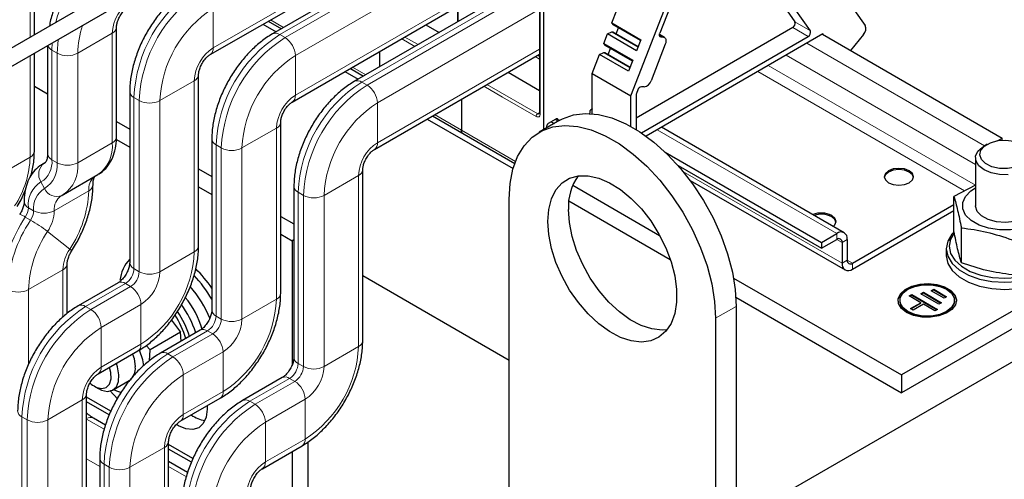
# Model space of a CAD drawing. Header units: millimetres. Extents: x 5 to 418, y 2 to 292.
# Tile 46 of 56: x 346 to 382, y 114 to 130. Entities that reach past the tile are written whole.
import ezdxf

# ---------------------------------------------------------------- set-up
doc = ezdxf.new("R2010")
doc.units = ezdxf.units.MM

msp = doc.modelspace()

# ---------------------------------------------------------------- linework, layer by layer
at = {"color": 7, "linetype": 'Continuous', "lineweight": 25}
for p, q in [((355.7174, 135.3285), (344.5551, 128.8846)), ((344.8485, 128.3765), (355.7174, 134.651)), ((361.7137, 134.3965), (361.7137, 130.3382)), ((373.8115, 134.1821), (376.6047, 130.2078)), ((361.3932, 133.6148), (354.9538, 129.8974)), ((364.8578, 133.1884), (364.8578, 126.3976)), ((352.6813, 129.141), (358.7156, 132.6245)), ((364.7118, 132.6657), (364.7118, 127.0043)), ((367.3448, 130.2967), (368.2374, 132.5971)), ((346.2606, 129.8692), (346.2606, 131.8675)), ((364.3913, 131.884), (357.9519, 128.1666)), ((368.0445, 127.6387), (369.6516, 131.7807)), ((369.7877, 131.6959), (369.0988, 129.9204)), ((373.2457, 131.4603), (374.035, 130.3372)), ((374.6007, 130.0107), (373.4849, 131.5984)), ((355.6794, 127.4102), (361.7137, 130.8937)), ((354.6038, 130.2509), (355.085, 129.9731)), ((354.8015, 130.365), (355.2826, 130.0872)), ((360.559, 130.2271), (361.0401, 129.9494)), ((367.3448, 130.2967), (368.402, 129.6864)), ((367.4247, 130.2195), (367.3448, 130.2967)), ((368.3921, 129.661), (367.4247, 130.2195)), ((349.2588, 126.1366), (349.2588, 130.1367)), ((367.0526, 129.5434), (367.1886, 129.8939)), ((367.1886, 129.8939), (367.3468, 129.975)), ((368.2457, 129.2837), (367.1886, 129.8939)), ((367.3468, 129.975), (368.3004, 129.4245)), ((367.3468, 129.975), (367.3794, 129.9721)), ((367.3794, 129.9721), (368.3054, 129.4375)), ((367.5106, 129.8964), (367.5973, 130.1199)), ((373.9534, 130.1268), (368.2331, 126.8245)), ((375.059, 129.8942), (368.5995, 126.1652)), ((369.2703, 129.7708), (369.0873, 129.8764)), ((375.0402, 129.8833), (381.6021, 126.0952)), ((375.0848, 129.8576), (375.059, 129.8942)), ((376.5357, 129.8706), (376.0686, 129.2896)), ((346.742, 129.4697), (346.742, 125.5216)), ((367.0526, 129.5434), (368.1097, 128.9331)), ((367.1324, 129.4662), (367.0526, 129.5434)), ((368.0999, 128.9077), (367.1324, 129.4662)), ((368.402, 129.6864), (368.2457, 129.2837)), ((368.4289, 126.2844), (374.5191, 129.8002)), ((369.3003, 129.5252), (368.7817, 128.1887)), ((369.1333, 129.7916), (369.2313, 129.7828)), ((346.2606, 125.6182), (346.2606, 129.1917)), ((358.6775, 125.6794), (364.7118, 129.1629)), ((358.8616, 129.2472), (358.8616, 128.6917)), ((358.8616, 129.2472), (358.8616, 128.6917)), ((366.6303, 128.4551), (366.8963, 129.1406)), ((366.8963, 129.1406), (367.0545, 129.2217)), ((367.9535, 128.5304), (366.8963, 129.1406)), ((367.0545, 129.2217), (368.0081, 128.6712)), ((367.0545, 129.2217), (367.0871, 129.2188)), ((367.0871, 129.2188), (368.0132, 128.6842)), ((367.2183, 129.1431), (367.305, 129.3666)), ((368.1097, 128.9331), (367.9535, 128.5304)), ((352.2569, 122.1566), (352.2569, 128.4059)), ((357.602, 128.5201), (358.0831, 128.2423)), ((357.7996, 128.6342), (358.2808, 128.3564)), ((363.5571, 128.4963), (364.7118, 127.8297)), ((366.6303, 128.4551), (368.0445, 127.6387)), ((366.6303, 126.9832), (366.6303, 128.4551)), ((346.2606, 127.9915), (346.742, 127.7136)), ((349.7402, 127.7909), (349.7402, 121.5416)), ((368.2331, 127.66), (368.2331, 126.4102)), ((368.2974, 127.8549), (368.2457, 127.7217)), ((368.5242, 127.9603), (368.4262, 127.9691)), ((361.8597, 127.5164), (361.8597, 126.3806)), ((361.8597, 127.5164), (361.8597, 126.3806)), ((368.0445, 126.5201), (368.0445, 127.6387)), ((366.5438, 126.9506), (366.5518, 127.0576)), ((366.6081, 127.1492), (366.6492, 127.1729)), ((349.2588, 126.6962), (349.7402, 126.4183)), ((355.255, 120.4259), (355.255, 126.6751)), ((360.6001, 126.7893), (363.7396, 124.9769)), ((360.7978, 126.9034), (363.802, 125.1691)), ((365.4535, 126.7415), (364.6993, 126.306)), ((365.0354, 126.6332), (365.3198, 126.7974)), ((365.1359, 126.6913), (365.2512, 126.6247)), ((365.3764, 126.7648), (365.3764, 126.7103)), ((365.3764, 126.7103), (365.3766, 126.6971)), ((364.9739, 126.4646), (364.979, 126.5409)), ((375.8348, 122.6382), (369.1624, 126.4901)), ((349.2559, 126.0447), (349.7402, 125.7651)), ((352.7383, 126.0601), (352.7383, 119.8108)), ((381.0552, 125.8669), (380.942, 125.8015)), ((381.4332, 125.9977), (381.6021, 126.0952)), ((381.6021, 126.0174), (381.6021, 126.0952)), ((369.3007, 125.5768), (375.0025, 122.2853)), ((346.6602, 125.2011), (346.5656, 125.1465)), ((346.5662, 125.1468), (346.6231, 125.1768)), ((346.6231, 125.1768), (346.6502, 125.1911)), ((380.6297, 125.3662), (380.6297, 123.6242)), ((352.2569, 124.9654), (352.7383, 124.6875)), ((358.2532, 118.6951), (358.2532, 124.9443)), ((369.766, 125.0905), (375.0025, 122.0675)), ((347.3195, 124.0317), (348.5772, 124.7578)), ((370.205, 124.5476), (375.8672, 121.2789)), ((352.2569, 124.3123), (352.7383, 124.0344)), ((355.7364, 124.3293), (355.7364, 118.08)), ((365.9206, 124.3711), (369.0948, 122.5386)), ((380.6352, 124.3745), (379.8439, 123.9622)), ((347.262, 124.0014), (347.3105, 124.0266)), ((363.5945, 108.6221), (363.5945, 123.8642)), ((365.7799, 123.7991), (369.4828, 121.6614)), ((379.8439, 122.6805), (379.8439, 123.9622)), ((376.1338, 121.5231), (379.8439, 123.6649)), ((376.1338, 121.3053), (379.8439, 123.4471)), ((355.255, 123.2346), (355.7364, 122.9567)), ((380.1139, 121.5357), (380.1139, 122.8173)), ((355.255, 122.5815), (355.6749, 122.3391)), ((355.7364, 122.3747), (355.6749, 122.3391)), ((355.6749, 122.3391), (355.6749, 117.8161)), ((375.0025, 122.2853), (375.5681, 122.6118)), ((375.0025, 122.0675), (375.5681, 122.3941)), ((375.0025, 122.2853), (375.0025, 122.0675)), ((375.7567, 122.2852), (375.7567, 121.5231)), ((375.9453, 122.3941), (375.9453, 121.632)), ((386.599, 122.4483), (377.9252, 117.441)), ((379.835, 122.6063), (379.719, 122.3998)), ((379.5631, 122.0565), (379.5631, 121.7952)), ((386.599, 121.7951), (377.9252, 116.7878)), ((347.458, 119.683), (347.458, 121.5034)), ((358.2532, 121.0683), (363.5945, 117.9849)), ((371.7947, 120.98), (377.9252, 117.441)), ((349.3158, 120.8065), (347.8639, 119.9683)), ((379.0105, 120.516), (379.1049, 120.5703)), ((379.481, 120.2434), (379.0105, 120.516)), ((379.0293, 120.5051), (379.1049, 120.5485)), ((379.1049, 120.5703), (379.5755, 120.2977)), ((379.1049, 120.5485), (379.1049, 120.5703)), ((379.1049, 120.5485), (379.5566, 120.2869)), ((371.8806, 120.2772), (377.9252, 116.7878)), ((372.834, 112.651), (385.7505, 120.1075)), ((377.868, 120.1623), (377.868, 120.1406)), ((378.2085, 120.3263), (378.3029, 120.3806)), ((378.632, 120.0809), (378.2085, 120.3263)), ((378.2274, 120.3154), (378.3029, 120.3589)), ((378.3029, 120.3806), (379.2441, 119.8354)), ((378.3029, 120.3589), (378.3029, 120.3806)), ((378.3029, 120.3589), (379.2252, 119.8246)), ((378.633, 120.4075), (378.7275, 120.4618)), ((379.2918, 120.0259), (378.633, 120.4075)), ((378.6519, 120.3966), (378.7275, 120.4401)), ((378.7275, 120.4618), (379.3863, 120.0802)), ((378.7275, 120.4401), (378.7275, 120.4618)), ((378.7275, 120.4401), (379.3674, 120.0693)), ((379.5755, 120.2977), (379.481, 120.2434)), ((379.868, 120.1406), (379.868, 120.1623)), ((371.8912, 119.9455), (371.8912, 104.7034)), ((378.2542, 119.8636), (378.632, 120.0809)), ((378.3484, 119.8091), (378.2542, 119.8636)), ((378.2731, 119.8527), (378.632, 120.0592)), ((378.7261, 120.0264), (378.3484, 119.8091)), ((378.632, 120.0592), (378.632, 120.0809)), ((379.1497, 119.7811), (378.7261, 120.0264)), ((379.2441, 119.8354), (379.1497, 119.7811)), ((379.3863, 120.0802), (379.2918, 120.0259)), ((351.2667, 119.4479), (351.5919, 119.004)), ((371.1369, 119.51), (371.1369, 104.2679)), ((352.3139, 119.0757), (350.862, 118.2376)), ((351.5919, 119.004), (350.4821, 118.3633)), ((351.6202, 118.6753), (351.5919, 119.004)), ((348.5895, 117.4812), (350.0414, 118.3194)), ((350.4821, 118.3633), (350.3372, 118.5185)), ((350.4665, 117.9603), (350.4821, 118.3633)), ((349.1309, 116.8934), (349.7216, 117.2345)), ((355.3121, 117.345), (353.8601, 116.5068)), ((377.9252, 117.441), (377.9252, 116.7878)), ((348.4529, 117.0298), (348.5975, 116.9463)), ((349.0146, 116.8702), (349.31, 116.5538)), ((348.1651, 112.3912), (348.1651, 116.7461)), ((349.052, 116.1244), (348.1651, 116.6364)), ((351.5876, 115.7504), (353.0395, 116.5886)), ((348.9958, 115.9827), (348.1651, 116.4622)), ((352.5636, 116.3138), (352.5636, 116.1875)), ((348.8548, 115.6123), (348.4151, 115.8661)), ((351.1632, 109.5717), (351.1632, 115.0153)), ((352.0501, 114.3936), (351.1632, 114.9056)), ((351.9939, 114.2519), (351.1632, 114.7315)), ((354.5858, 114.0196), (356.0377, 114.8578)), ((356.2406, 114.9856), (356.2406, 111.9745)), ((348.6465, 114.4003), (348.6465, 108.9567)), ((355.6749, 114.6483), (355.6749, 112.3011)), ((351.853, 113.8815), (351.1632, 114.2797))]:
    msp.add_line(p, q, dxfattribs=at)
at = {"color": 7, "linetype": 'Continuous', "lineweight": 18}
for p, q in [((361.7371, 134.3638), (361.7371, 130.3518)), ((361.6598, 133.5884), (355.2204, 129.871)), ((361.7137, 133.3974), (355.4128, 129.7599)), ((358.7156, 132.8049), (352.7918, 129.3852)), ((361.7137, 132.5265), (355.7899, 129.1067)), ((364.7353, 132.633), (364.7353, 126.9717)), ((346.1044, 131.6498), (346.1044, 129.779)), ((364.658, 131.8576), (358.2186, 128.1402)), ((364.7118, 131.6666), (358.4109, 128.0292)), ((361.7137, 131.0741), (355.7899, 127.6544)), ((352.7918, 130.8375), (352.7918, 129.3852)), ((364.7118, 130.7957), (358.788, 127.376)), ((354.8796, 130.4101), (355.3607, 130.1323)), ((374.035, 130.3372), (374.6007, 130.0107)), ((347.8448, 129.1929), (349.1025, 129.919)), ((349.1025, 125.9189), (349.1025, 129.919)), ((355.2204, 129.871), (355.4128, 129.7599)), ((369.0864, 129.8665), (369.2313, 129.7828)), ((374.5191, 129.8002), (373.9534, 130.1268)), ((346.8983, 129.304), (346.9088, 129.566)), ((360.1578, 129.44), (359.6766, 129.7178)), ((360.2709, 129.5053), (359.7898, 129.7831)), ((369.0988, 129.8115), (369.1333, 129.7916)), ((374.4745, 129.5567), (380.9607, 125.8123)), ((346.1044, 129.1016), (346.1044, 125.4005)), ((346.8983, 129.304), (347.0906, 129.1929)), ((346.8983, 125.3039), (346.8983, 129.304)), ((347.0906, 125.1928), (347.0906, 129.1929)), ((347.8448, 125.1928), (347.8448, 129.1929)), ((355.7899, 129.1067), (355.7899, 127.6544)), ((364.7118, 129.3434), (358.788, 125.9236)), ((364.7118, 129.0695), (364.6309, 129.1162)), ((373.7202, 129.1213), (380.6297, 125.1325)), ((364.5536, 129.0716), (364.7118, 128.9802)), ((373.0601, 128.7402), (380.6297, 124.3704)), ((357.8777, 128.6793), (358.3589, 128.4015)), ((372.6829, 128.5225), (380.2321, 124.1645)), ((350.843, 127.4621), (352.1007, 128.1882)), ((352.1007, 128.1882), (352.1007, 121.9389)), ((358.2186, 128.1402), (358.4109, 128.0292)), ((364.641, 126.9825), (362.7879, 128.0523)), ((363.3588, 127.5921), (362.6748, 127.987)), ((349.8964, 127.5732), (350.0887, 127.4621)), ((349.8964, 127.5732), (349.8964, 121.3239)), ((350.0887, 127.4621), (350.0887, 121.2129)), ((350.843, 127.4621), (350.843, 121.2129)), ((358.788, 127.376), (358.788, 125.9236)), ((364.5844, 126.8845), (363.3588, 127.5921)), ((360.8759, 126.9485), (363.83, 125.2431)), ((364.7118, 127.0234), (364.641, 126.9825)), ((365.3764, 126.7103), (365.2726, 126.7702)), ((365.3198, 126.7974), (365.3764, 126.7648)), ((353.8411, 125.7314), (355.0988, 126.4574)), ((355.0988, 126.4574), (355.0988, 120.2082)), ((369.0062, 126.4), (375.5681, 122.6118)), ((347.8448, 125.1928), (349.1025, 125.9189)), ((352.8945, 125.8424), (353.0869, 125.7314)), ((352.8945, 125.8424), (352.8945, 119.5931)), ((353.0869, 125.7314), (353.0869, 119.4821)), ((353.8411, 125.7314), (353.8411, 119.4821)), ((344.8467, 124.6744), (346.1044, 125.4005)), ((346.8983, 125.3039), (347.0906, 125.1928)), ((369.9478, 124.8765), (375.7567, 121.5231)), ((346.5005, 124.4908), (346.6304, 124.252)), ((356.8392, 124.0006), (358.0969, 124.7266)), ((358.0969, 124.7266), (358.0969, 118.4774)), ((346.9869, 123.439), (348.2446, 124.165)), ((355.8927, 124.1116), (356.085, 124.0006)), ((355.8927, 124.1116), (355.8927, 117.8623)), ((356.085, 124.0006), (356.085, 117.7513)), ((356.8392, 124.0006), (356.8392, 117.7513)), ((346.0403, 123.55), (346.2326, 123.439)), ((345.9282, 123.2076), (346.1205, 123.0965)), ((346.7401, 122.6852), (347.5486, 122.0395)), ((375.5681, 122.3941), (375.5681, 122.6118)), ((375.5681, 122.3941), (375.7567, 122.2852)), ((375.9453, 122.3941), (375.7567, 122.2852)), ((379.719, 122.3998), (379.6149, 122.3262)), ((350.843, 121.2129), (352.1007, 121.9389)), ((375.7567, 121.5231), (375.9453, 121.632)), ((375.9453, 121.6319), (376.1338, 121.5231)), ((346.0441, 120.5596), (347.3018, 121.2857)), ((347.3018, 119.5606), (347.3018, 121.2857)), ((349.8964, 121.3239), (350.0887, 121.2129)), ((376.1338, 121.5231), (376.1338, 121.3053)), ((346.0441, 117.8305), (346.0441, 120.5596)), ((349.5824, 120.7801), (348.1305, 119.9419)), ((349.7748, 120.6691), (348.3228, 119.8309)), ((349.5824, 120.7801), (349.7748, 120.6691)), ((353.8411, 119.4821), (355.0988, 120.2082)), ((348.1305, 119.9419), (348.3228, 119.8309)), ((350.1519, 120.0159), (348.7, 119.1777)), ((350.1519, 120.0159), (350.1519, 118.5635)), ((371.1369, 119.51), (371.8912, 119.9455)), ((352.8945, 119.5931), (353.0869, 119.4821)), ((348.7, 119.1777), (348.7, 117.7254)), ((352.5806, 119.0493), (351.1286, 118.2112)), ((352.5806, 119.0493), (352.7729, 118.9383)), ((352.7729, 118.9383), (351.321, 118.1001)), ((350.1519, 118.5635), (348.7, 117.7254)), ((356.8392, 117.7513), (358.0969, 118.4774)), ((351.1286, 118.2112), (351.321, 118.1001)), ((353.15, 118.2851), (351.6981, 117.4469)), ((353.15, 118.2851), (353.15, 116.8328)), ((355.8927, 117.8623), (356.085, 117.7513)), ((351.6981, 117.4469), (351.6981, 115.9946)), ((355.5787, 117.3186), (354.1268, 116.4804)), ((355.5787, 117.3186), (355.771, 117.2075)), ((355.771, 117.2075), (354.3191, 116.3693)), ((346.7512, 115.8023), (348.0089, 116.5284)), ((348.0089, 116.5284), (348.0089, 112.1735)), ((353.15, 116.8328), (351.6981, 115.9946)), ((356.1482, 116.5543), (354.6962, 115.7161)), ((356.1482, 116.5543), (356.1482, 115.102)), ((354.1268, 116.4804), (354.3191, 116.3693)), ((345.8046, 115.9134), (345.9969, 115.8023)), ((345.8046, 115.9134), (345.8046, 111.5585)), ((345.9969, 115.8023), (345.9969, 111.4474)), ((346.7512, 115.8023), (346.7512, 111.4474)), ((348.8118, 115.4568), (348.1651, 115.8301)), ((354.6962, 115.7161), (354.6962, 114.2638)), ((356.1482, 115.102), (354.6962, 114.2638)), ((349.7493, 114.0715), (351.007, 114.7976)), ((351.007, 114.7976), (351.007, 109.354)), ((348.6465, 114.1001), (348.1651, 114.378)), ((348.8027, 114.1826), (348.9951, 114.0715)), ((348.8027, 114.1826), (348.8027, 108.739)), ((348.9951, 114.0715), (348.9951, 108.6279)), ((349.7493, 114.0715), (349.7493, 108.6279)), ((351.8099, 113.726), (351.1632, 114.0993))]:
    msp.add_line(p, q, dxfattribs=at)
at = {"color": 7, "linetype": 'Continuous', "lineweight": 25, "flags": 128}
for points in [[(369.1333, 129.7916), (369.1183, 129.7954), (369.1056, 129.8036), (369.0959, 129.8161), (369.0894, 129.8324), (369.0863, 129.8517), (369.087, 129.8734), (369.0911, 129.8966), (369.0988, 129.9204)], [(369.2313, 129.7828), (369.2613, 129.7753), (369.2866, 129.7588), (369.3061, 129.7338), (369.3191, 129.7013), (369.3251, 129.6627), (369.3239, 129.6193), (369.3155, 129.5729), (369.3003, 129.5252)], [(365.4535, 126.7415), (365.5459, 126.7912), (365.9452, 126.9358), (366.3849, 126.9908), (366.857, 126.955), (367.3527, 126.8293), (367.8626, 126.6158), (368.3773, 126.3187), (368.8872, 125.9434), (369.3829, 125.4969), (369.855, 124.9876), (370.2947, 124.4249), (370.694, 123.8193), (371.0453, 123.1821), (371.3422, 122.5251), (371.579, 121.8607), (371.7513, 121.2011), (371.8561, 120.5587), (371.8912, 119.9455)], [(363.5945, 123.8642), (363.6296, 124.4369), (363.7343, 124.9584), (363.9067, 125.419), (364.1435, 125.81), (364.4403, 126.1242), (364.7916, 126.3558), (365.1909, 126.5004), (365.6307, 126.5554), (366.1028, 126.5196), (366.5984, 126.3939), (367.1083, 126.1804), (367.6231, 125.8833), (368.133, 125.508), (368.6286, 125.0615), (369.1007, 124.5522), (369.5405, 123.9894), (369.9398, 123.3838), (370.2911, 122.7466), (370.5879, 122.0897), (370.8247, 121.4253), (370.9971, 120.7657), (371.1018, 120.1233), (371.1369, 119.51)], [(381.8035, 124.9771), (381.5054, 124.9852), (381.2279, 125.0487), (381.0013, 125.1608), (380.8499, 125.3093), (380.7903, 125.4781), (380.8289, 125.649), (380.9615, 125.8033), (381.1737, 125.9245), (381.4426, 125.9993), (381.739, 126.0196), (382.0307, 125.9833), (382.2863, 125.8943), (382.4779, 125.7622), (382.5848, 125.6013), (382.5955, 125.4292), (382.5087, 125.2643), (382.3339, 125.1246), (382.09, 125.0253), (381.8035, 124.9771)], [(381.8224, 124.7547), (381.5046, 124.7604), (381.2038, 124.82), (380.9468, 124.9281), (380.7564, 125.0751), (380.6496, 125.2479), (380.6357, 125.4313), (380.7161, 125.6089), (380.8836, 125.7649), (380.942, 125.8015)], [(378.208, 124.8975), (378.035, 124.9643), (377.8309, 124.9877), (377.6268, 124.9643), (377.4538, 124.8975), (377.3381, 124.7977), (377.2975, 124.6798), (377.3381, 124.562), (377.4538, 124.4621), (377.6268, 124.3954), (377.8309, 124.372), (378.035, 124.3954), (378.208, 124.4621), (378.3236, 124.562), (378.3642, 124.6798), (378.3236, 124.7977), (378.208, 124.8975)], [(378.208, 124.854), (378.035, 124.9207), (377.8309, 124.9442), (377.6268, 124.9207), (377.4538, 124.854), (377.3381, 124.7541), (377.2989, 124.6581)], [(378.3629, 124.6581), (378.3236, 124.7541), (378.208, 124.854)], [(365.0087, 123.0478), (365.0426, 123.4882), (365.1433, 123.8768), (365.308, 124.2024), (365.5319, 124.4557), (365.8085, 124.6293), (366.1299, 124.7182), (366.4869, 124.72), (366.8691, 124.6345), (367.2657, 124.4642), (367.6651, 124.214), (368.0559, 123.8912), (368.4268, 123.5049), (368.7673, 123.0663), (369.0674, 122.5881), (369.3185, 122.0839), (369.5135, 121.5683), (369.6467, 121.0562), (369.7142, 120.5622), (369.7142, 120.1005), (369.6467, 119.6845), (369.5135, 119.3261), (369.3185, 119.0356), (369.0674, 118.8214), (368.7673, 118.6897), (368.4268, 118.6442), (368.0559, 118.6862), (367.6651, 118.8145), (367.2657, 119.0255), (366.8691, 119.3131), (366.4869, 119.6689), (366.1299, 120.0828), (365.8085, 120.5429), (365.5319, 121.0359), (365.308, 121.5476), (365.1433, 122.0633), (365.0426, 122.5682), (365.0087, 123.0478)], [(382.6433, 122.9182), (382.2946, 122.8008), (381.905, 122.7395), (381.5013, 122.7385), (381.1108, 122.7978), (380.7603, 122.9135), (380.4735, 123.0776), (380.2701, 123.2789), (380.1639, 123.5038), (380.1621, 123.7369), (380.2649, 123.9623), (380.4652, 124.1646), (380.6297, 124.2708)], [(369.3661, 119.0929), (369.1811, 119.0796), (368.8101, 119.1216), (368.4193, 119.25), (368.0199, 119.4609), (367.6234, 119.7485), (367.2411, 120.1043), (366.8841, 120.5183), (366.5627, 120.9783), (366.2861, 121.4713), (366.0622, 121.983), (365.8976, 122.4988), (365.7968, 123.0037), (365.7629, 123.4832)], [(382.3495, 123.1373), (382.0569, 123.0447), (381.729, 123.0087), (381.398, 123.033), (381.0961, 123.1152), (380.853, 123.2472), (380.6925, 123.4161), (380.6302, 123.6054), (380.6297, 123.6242)], [(375.4365, 122.8681), (375.4952, 122.9292), (375.5358, 123.047), (375.4952, 123.1648), (375.3796, 123.2647)], [(375.5345, 123.0252), (375.4952, 123.1213), (375.3796, 123.2212)], [(379.8362, 122.6594), (379.771, 122.5868), (379.6149, 122.3262)], [(379.6149, 122.3262), (379.5631, 122.0521), (379.6183, 121.7781), (379.7776, 121.5182), (380.0332, 121.2852), (380.3722, 121.0909), (380.7776, 120.945), (381.2291, 120.8548), (381.704, 120.8249), (382.1785, 120.8568), (382.6289, 120.9488), (383.0324, 121.0963), (383.369, 121.292), (383.6218, 121.5261), (383.7779, 121.7867)], [(379.719, 122.3998), (379.6697, 122.1394), (379.7222, 121.8791), (379.8736, 121.6322), (380.1164, 121.4108), (380.4384, 121.2262), (380.8236, 121.0876), (381.2525, 121.002), (381.7036, 120.9736), (382.1544, 121.0039), (382.5822, 121.0913), (382.9656, 121.2314), (383.2854, 121.4174), (383.5255, 121.6397), (383.6738, 121.8873)], [(379.5631, 121.7952), (379.5631, 121.7908), (379.6183, 121.5168), (379.7776, 121.2569), (380.0332, 121.0239), (380.3722, 120.8296), (380.7776, 120.6837), (381.2291, 120.5935), (381.704, 120.5636), (382.1785, 120.5955), (382.6289, 120.6875), (383.0324, 120.835), (383.369, 121.0307), (383.6218, 121.2648), (383.7779, 121.5254)], [(377.8013, 120.1406), (377.808, 120.2095), (377.8903, 120.3868), (378.0595, 120.5422), (378.3005, 120.662), (378.5919, 120.7354), (378.9079, 120.7559), (379.2203, 120.7218), (379.5014, 120.636), (379.7262, 120.5062), (379.8748, 120.3439), (379.9339, 120.1636), (379.9346, 120.1406)], [(378.1137, 119.7269), (377.9249, 119.8746), (377.8199, 120.0479), (377.808, 120.2313), (377.8903, 120.4086), (378.0595, 120.564), (378.3005, 120.6837), (378.5919, 120.7571), (378.9079, 120.7777), (379.2203, 120.7436), (379.5014, 120.6578), (379.7262, 120.528), (379.8748, 120.3657), (379.9339, 120.1854), (379.8983, 120.003), (379.7711, 119.8347), (379.5637, 119.6956), (379.2945, 119.598), (378.9874, 119.5504), (378.6697, 119.5573), (378.3696, 119.6179), (378.1137, 119.7269)], [(378.1609, 119.7541), (377.977, 119.9003), (377.8803, 120.072), (377.8803, 120.2527), (377.977, 120.4244), (378.1609, 120.5706), (378.414, 120.6767), (378.7115, 120.7325), (379.0244, 120.7325), (379.322, 120.6767), (379.5751, 120.5706), (379.759, 120.4244), (379.8557, 120.2527), (379.8557, 120.072), (379.759, 119.9003), (379.5751, 119.7541), (379.322, 119.648), (379.0244, 119.5922), (378.7115, 119.5922), (378.414, 119.648), (378.1609, 119.7541)], [(379.868, 120.1406), (379.8557, 120.0503), (379.759, 119.8785), (379.5751, 119.7324), (379.322, 119.6262), (379.0244, 119.5704), (378.7115, 119.5704), (378.414, 119.6262), (378.1609, 119.7324)], [(349.8455, 118.2063), (349.8996, 118.0375), (349.9424, 117.7448)], [(348.7198, 116.9467), (348.8833, 116.9867), (349.0002, 117.1076), (349.0578, 117.2964), (349.0498, 117.5325), (349.0029, 117.7199)], [(348.9277, 116.8435), (349.113, 116.8838), (349.2524, 117.007), (349.3336, 117.2021), (349.3495, 117.452), (349.2985, 117.7343), (349.2548, 117.8652)], [(348.5975, 116.9463), (348.7132, 116.8898), (348.9277, 116.8435)], [(349.4373, 116.7848), (349.2157, 116.8799), (349.1616, 116.9112)], [(352.5636, 116.1875), (352.5283, 115.898), (352.4247, 115.669), (352.2598, 115.5161), (352.0451, 115.4498), (351.7949, 115.4745), (351.5265, 115.5887), (351.4525, 115.6344)]]:
    msp.add_lwpolyline(points, dxfattribs=at)
at = {"color": 7, "linetype": 'Continuous', "lineweight": 18, "flags": 128}
for points in [[(347.0906, 129.1929), (347.1259, 129.6797), (347.1277, 129.6923)], [(347.5486, 122.0395), (347.5886, 122.0059), (347.6127, 121.9819), (347.6197, 121.9686), (347.6193, 121.9676)]]:
    msp.add_lwpolyline(points, dxfattribs=at)
at = {"color": 7, "linetype": 'Continuous', "lineweight": 18}
for centre, radius, start, end in [((351.9542, 129.06), 5.0703, 122.57728, 165.5998), ((354.9249, 127.3557), 5.0332, 122.4764, 177.5236), ((355.1172, 127.2447), 5.0332, 122.4764, 177.5236), ((350.603, 129.8507), 1.502, 122.60548, 177.39452), ((355.074, 127.2696), 4.2354, 122.60548, 177.39452), ((351.3541, 129.1293), 3.5098, 162.18432, 178.96101), ((348.9912, 130.1641), 0.2692, 294.43365, 353.63125), ((357.923, 125.6249), 5.0332, 122.4764, 177.5236), ((355.0642, 129.6529), 0.2683, 54.38377, 114.29168), ((347.0232, 129.565), 0.2894, 198.44191, 244.43103), ((358.1154, 125.5139), 5.0332, 122.4764, 177.5236), ((354.9711, 129.0695), 0.8196, 2.60548, 57.39452), ((347.4677, 129.9208), 0.8197, 242.60967, 297.39033), ((353.6011, 128.1199), 1.502, 122.60548, 177.39452), ((352.5235, 129.3591), 0.2695, 306.50137, 5.55002), ((358.0722, 125.5388), 4.2354, 122.60548, 177.39452), ((351.9893, 128.4333), 0.2692, 294.43365, 353.63125), ((360.9212, 123.8941), 5.0332, 122.4764, 177.5236), ((361.1135, 123.7831), 5.0332, 122.4764, 177.5236), ((358.0623, 127.9221), 0.2683, 54.38377, 114.29168), ((357.9692, 127.3387), 0.8196, 2.60548, 57.39452), ((350.0071, 127.8175), 0.2683, 185.71014, 245.624), ((350.4658, 128.19), 0.8197, 242.60967, 297.39033), ((356.5992, 126.3891), 1.502, 122.60548, 177.39452), ((355.5217, 127.6283), 0.2695, 306.50137, 5.55002), ((361.0703, 123.808), 4.2354, 122.60548, 177.39452), ((364.7072, 126.879), 0.1229, 122.60548, 177.39452), ((364.6801, 127.0372), 0.0673, 234.43194, 293.74071), ((364.7519, 127.0083), 0.0402, 185.69479, 245.6253), ((354.9875, 126.7025), 0.2692, 294.43365, 353.63125), ((347.8454, 125.7883), 1.2639, 305.38079, 5.93139), ((348.9918, 126.1632), 0.2682, 294.37466, 354.3052), ((353.0052, 126.0867), 0.2683, 185.71014, 245.624), ((359.5974, 124.6583), 1.502, 122.60548, 177.39452), ((358.5198, 125.8975), 0.2695, 306.50137, 5.55002), ((345.9937, 125.6448), 0.2682, 294.37466, 354.3052), ((347.009, 125.5482), 0.2682, 185.6948, 245.62534), ((353.464, 126.4592), 0.8197, 242.60967, 297.39033), ((342.6287, 125.5174), 3.4777, 326.81374, 358.07327), ((346.9237, 124.7691), 0.5065, 126.40894, 213.3304), ((346.0571, 125.2115), 0.8462, 301.60298, 6.26372), ((346.1172, 125.086), 0.9792, 301.60298, 6.26372), ((347.4677, 125.9207), 0.8197, 242.60967, 297.39033), ((346.5917, 125.0615), 1.26, 304.78551, 5.98496), ((357.9856, 124.9717), 0.2692, 294.43365, 353.63125), ((347.0137, 123.6568), 0.9792, 121.60298, 186.26372), ((348.8605, 124.2224), 0.6186, 131.87634, 185.31963), ((347.0738, 123.5313), 0.8462, 121.60298, 186.26372), ((347.0698, 124.4383), 0.4773, 202.97285, 293.7558), ((344.1699, 124.3225), 4.0777, 325.95214, 357.78664), ((348.1334, 124.4099), 0.2689, 294.41633, 353.82853), ((356.0034, 124.3559), 0.2683, 185.71014, 245.624), ((346.151, 123.7943), 0.2683, 185.71047, 245.62398), ((347.5804, 123.5006), 0.5967, 125.38079, 185.93139), ((356.4621, 124.7284), 0.8197, 242.60967, 297.39033), ((345.3839, 123.5754), 0.6569, 325.95214, 357.78664), ((345.5762, 123.4643), 0.6569, 325.95214, 357.78664), ((346.6098, 124.1668), 0.8197, 242.60967, 297.39033), ((345.5419, 123.4948), 1.446, 325.95214, 357.78664), ((349.9607, 120.4827), 4.8668, 145.95214, 177.78664), ((350.153, 120.3717), 4.8668, 145.95214, 177.78664), ((345.5684, 122.7054), 0.6178, 54.37976, 75.52907), ((343.1554, 117.9582), 5.9325, 52.82594, 60.01303), ((350.1187, 120.4021), 4.0777, 145.95214, 177.78664), ((348.7467, 121.2298), 1.446, 145.95214, 177.78664), ((347.8696, 122.1315), 4.2354, 302.60548, 357.39452), ((351.99, 122.1833), 0.2682, 294.37466, 354.3052), ((347.1904, 121.5308), 0.2692, 294.43365, 353.63125), ((349.2148, 121.3549), 0.6823, 302.60548, 357.39452), ((350.0071, 121.5682), 0.2682, 185.6948, 245.62534), ((349.4071, 121.2439), 0.6823, 302.60548, 357.39452), ((350.4658, 121.9407), 0.8197, 242.60967, 297.39033), ((349.3426, 121.2812), 1.502, 302.60548, 357.39452), ((349.4262, 120.5621), 0.2683, 54.38242, 114.30712), ((345.667, 121.2875), 0.8197, 242.60967, 297.39033), ((349.3331, 119.9786), 0.8196, 2.60548, 57.39452), ((350.8678, 120.4007), 4.2354, 302.60548, 357.39452), ((354.9881, 120.4525), 0.2682, 294.37466, 354.3052), ((350.8331, 115.6959), 5.0332, 122.4764, 177.5236), ((351.0254, 115.5848), 5.0332, 122.4764, 177.5236), ((347.9743, 119.7239), 0.2683, 54.38377, 114.29168), ((347.8812, 119.1405), 0.8196, 2.60548, 57.39452), ((353.0052, 119.8375), 0.2682, 185.6948, 245.62534), ((352.2129, 119.6241), 0.6823, 302.60548, 357.39452), ((352.4052, 119.5131), 0.6823, 302.60548, 357.39452), ((353.464, 120.2099), 0.8197, 242.60967, 297.39033), ((352.3407, 119.5504), 1.502, 302.60548, 357.39452), ((350.9822, 115.6098), 4.2354, 122.60548, 177.39452), ((352.4243, 118.8313), 0.2683, 54.38242, 114.30712), ((352.3312, 118.2479), 0.8196, 2.60548, 57.39452), ((357.9862, 118.7217), 0.2682, 294.37466, 354.3052), ((349.8982, 118.5312), 0.2557, 304.04069, 7.2574), ((353.8659, 118.6699), 4.2354, 302.60548, 357.39452), ((353.8312, 113.9651), 5.0332, 122.4764, 177.5236), ((354.0236, 113.8541), 5.0332, 122.4764, 177.5236), ((350.9724, 117.9931), 0.2683, 54.38377, 114.29168), ((350.8793, 117.4097), 0.8196, 2.60548, 57.39452), ((356.0034, 118.1067), 0.2682, 185.6948, 245.62534), ((349.5093, 116.4601), 1.502, 122.60548, 177.39452), ((348.4318, 117.6993), 0.2695, 306.50137, 5.55002), ((355.211, 117.8934), 0.6823, 302.60548, 357.39452), ((355.4034, 117.7823), 0.6823, 302.60548, 357.39452), ((356.4621, 118.4792), 0.8197, 242.60967, 297.39033), ((355.3388, 117.8196), 1.502, 302.60548, 357.39452), ((353.9804, 113.879), 4.2354, 122.60548, 177.39452), ((355.4225, 117.1005), 0.2683, 54.38242, 114.30712), ((355.3294, 116.5171), 0.8196, 2.60548, 57.39452), ((347.8975, 116.7735), 0.2692, 294.43365, 353.63125), ((352.8963, 116.8005), 0.2557, 304.04069, 7.2574), ((353.9705, 116.2623), 0.2683, 54.38377, 114.29168), ((356.8294, 112.2343), 5.0332, 122.4764, 177.5236), ((357.0217, 112.1233), 5.0332, 122.4764, 177.5236), ((353.8775, 115.6789), 0.8196, 2.60548, 57.39452), ((345.9153, 116.1577), 0.2683, 185.71014, 245.624), ((346.3741, 116.5302), 0.8197, 242.60967, 297.39033), ((348.3059, 115.6282), 0.2618, 65.34761, 122.52684), ((352.5074, 114.7293), 1.502, 122.60548, 177.39452), ((351.4299, 115.9685), 0.2695, 306.50137, 5.55002), ((356.9785, 112.1482), 4.2354, 122.60548, 177.39452), ((355.8945, 115.0697), 0.2557, 304.04069, 7.2574), ((350.8957, 115.0427), 0.2692, 294.43365, 353.63125), ((348.9134, 114.4269), 0.2683, 185.71014, 245.624), ((349.3722, 114.7994), 0.8197, 242.60967, 297.39033), ((355.5056, 112.9985), 1.502, 122.60548, 177.39452), ((354.428, 114.2377), 0.2695, 306.50137, 5.55002)]:
    msp.add_arc(centre, radius, start, end, dxfattribs=at)
at = {"color": 7, "linetype": 'Continuous', "lineweight": 25}
for centre, radius, start, end in [((373.8688, 130.2807), 0.1756, 298.81019, 18.77845), ((376.3101, 130.0924), 0.3164, 315.47613, 21.39456), ((374.4344, 129.9541), 0.1756, 298.81019, 18.77845), ((368.4768, 128.2731), 0.3164, 278.60067, 344.5265), ((368.4066, 127.6566), 0.1736, 157.97884, 178.89185), ((368.4498, 127.8127), 0.1582, 98.60067, 164.5265), ((367.6878, 123.5951), 1.9281, 144.42709, 183.32746), ((374.9998, 122.5224), 0.8338, 62.90255, 111.61673), ((374.999, 122.4736), 0.8389, 63.01991, 108.08341), ((375.7154, 122.4314), 0.2329, 350.78596, 129.20329), ((375.6417, 122.3038), 0.1165, 350.78596, 129.20329), ((350.7249, 120.7501), 1.3488, 136.89532, 173.70438), ((376.0602, 121.6133), 0.1165, 170.78596, 309.20329), ((349.11, 118.1714), 4.3754, 33.97622, 45.96584), ((375.9866, 121.4858), 0.2329, 170.78596, 309.20329), ((348.7064, 117.89), 4.6502, 29.88504, 43.30784), ((348.7011, 117.8765), 4.2904, 22.14311, 40.77355), ((349.3705, 118.2655), 3.1313, 15.44066, 39.93179), ((378.3521, 120.1788), 0.4856, 184.5109, 246.80924), ((348.4916, 117.756), 3.6041, 17.69331, 33.78087), ((348.7112, 117.884), 3.6113, 17.69984, 36.38815), ((348.5308, 117.7778), 3.4105, 16.99544, 32.77646), ((348.0002, 117.4131), 2.2912, 9.17104, 23.97471), ((349.4166, 117.6693), 0.5311, 305.0496, 8.17236), ((348.8056, 117.6852), 0.7434, 226.40851, 263.37269), ((352.6422, 116.8694), 1.103, 233.61513, 261.85225)]:
    msp.add_arc(centre, radius, start, end, dxfattribs=at)
for points, knots in [([(348.9575, 133.359), (348.8864, 133.3156), (348.6837, 133.1922), (348.3613, 132.9365), (348.0034, 132.5807), (347.6769, 132.1761), (347.3892, 131.7346), (347.1452, 131.2661), (346.9574, 130.7829), (346.8455, 130.4187), (346.8176, 130.2236), (346.8125, 130.1877)], [0, 0, 0, 0, 0.070007, 0.1994151, 0.3284197, 0.4569647, 0.5851831, 0.7133727, 0.8418361, 0.9708895, 1, 1, 1, 1]), ([(351.9557, 131.6282), (351.8845, 131.5848), (351.6819, 131.4614), (351.3594, 131.2057), (351.0015, 130.8499), (350.6751, 130.4453), (350.3871, 130.0037), (350.1442, 129.5355), (349.9521, 129.0514), (349.8172, 128.5625), (349.7496, 128.1394), (349.7428, 127.8877), (349.7402, 127.7909)], [0, 0, 0, 0, 0.0592196, 0.1686873, 0.2778136, 0.3865512, 0.4950124, 0.6034493, 0.7121178, 0.8212855, 0.9312726, 1, 1, 1, 1]), ([(349.2588, 130.1367), (349.2594, 130.1558), (349.2612, 130.2046), (349.2853, 130.3211), (349.344, 130.4745), (349.437, 130.6353), (349.5459, 130.7669), (349.6333, 130.8411), (349.6708, 130.8642), (349.6831, 130.8718)], [0, 0, 0, 0, 0.09644826, 0.24630706, 0.41168375, 0.59000055, 0.77207701, 0.92524234, 1, 1, 1, 1]), ([(354.9538, 129.8974), (354.8827, 129.854), (354.68, 129.7306), (354.3575, 129.4749), (353.9997, 129.1191), (353.6732, 128.7146), (353.3852, 128.273), (353.1424, 127.8047), (352.9502, 127.3206), (352.8153, 126.8317), (352.7478, 126.4086), (352.7409, 126.1569), (352.7383, 126.0601)], [0, 0, 0, 0, 0.0592196, 0.1686873, 0.2778136, 0.3865512, 0.4950124, 0.6034493, 0.7121178, 0.8212855, 0.9312726, 1, 1, 1, 1]), ([(352.2569, 128.4059), (352.2576, 128.425), (352.2593, 128.4738), (352.2835, 128.5903), (352.3422, 128.7437), (352.4351, 128.9046), (352.5441, 129.0361), (352.6315, 129.1103), (352.669, 129.1334), (352.6813, 129.141)], [0, 0, 0, 0, 0.0964483, 0.2463071, 0.4116837, 0.5900005, 0.772077, 0.9252423, 1, 1, 1, 1]), ([(357.9519, 128.1666), (357.8808, 128.1233), (357.6781, 127.9998), (357.3557, 127.7441), (356.9978, 127.3883), (356.6714, 126.9838), (356.3834, 126.5422), (356.1405, 126.0739), (355.9483, 125.5898), (355.8135, 125.1009), (355.7459, 124.6778), (355.7391, 124.4261), (355.7364, 124.3293)], [0, 0, 0, 0, 0.0592196, 0.1686873, 0.2778136, 0.3865512, 0.4950124, 0.6034493, 0.7121178, 0.8212855, 0.9312726, 1, 1, 1, 1]), ([(355.255, 126.6751), (355.2557, 126.6942), (355.2575, 126.743), (355.2816, 126.8596), (355.3403, 127.0129), (355.4333, 127.1738), (355.5422, 127.3053), (355.6296, 127.3795), (355.6671, 127.4026), (355.6794, 127.4102)], [0, 0, 0, 0, 0.0964483, 0.2463071, 0.4116837, 0.5900005, 0.772077, 0.9252423, 1, 1, 1, 1]), ([(364.7115, 127.0047), (364.7116, 127.0027), (364.7121, 126.9935), (364.7097, 126.9828), (364.7065, 126.9751), (364.7065, 126.9753), (364.7065, 126.9754)], [0, 0, 0, 0, 0.089774, 0.4190315, 0.7546737, 1, 1, 1, 1]), ([(361.9163, 126.2612), (361.912, 126.2626), (361.8906, 126.2698), (361.8671, 126.3097), (361.8622, 126.3569), (361.8597, 126.3806)], [0, 0, 0, 0, 0.1108258, 0.5554129, 1, 1, 1, 1]), ([(361.9163, 126.2612), (361.912, 126.2626), (361.8906, 126.2698), (361.8671, 126.3097), (361.8622, 126.3569), (361.8597, 126.3806)], [0, 0, 0, 0, 0.1108258, 0.5554129, 1, 1, 1, 1]), ([(348.5622, 124.7547), (348.6046, 124.7784), (348.7388, 124.8535), (348.9245, 125.04), (349.098, 125.3121), (349.211, 125.6318), (349.2546, 125.9136), (349.2579, 126.0883), (349.2588, 126.1366)], [0, 0, 0, 0, 0.0922774, 0.2927753, 0.4928607, 0.699464, 0.916855, 1, 1, 1, 1]), ([(346.1128, 124.6768), (346.1255, 124.7139), (346.1931, 124.9123), (346.2449, 125.2309), (346.2559, 125.5027), (346.2606, 125.6182)], [0, 0, 0, 0, 0.1170439, 0.6248897, 1, 1, 1, 1]), ([(346.742, 125.5216), (346.741, 125.4866), (346.7378, 125.3857), (346.7067, 125.2657), (346.6632, 125.196), (346.653, 125.1918), (346.6472, 125.1895)], [0, 0, 0, 0, 0.1381262, 0.3985419, 0.6627303, 1, 1, 1, 1]), ([(358.2532, 124.9443), (358.2538, 124.9634), (358.2556, 125.0122), (358.2797, 125.1288), (358.3384, 125.2822), (358.4314, 125.443), (358.5403, 125.5745), (358.6277, 125.6487), (358.6652, 125.6718), (358.6775, 125.6794)], [0, 0, 0, 0, 0.0964483, 0.2463071, 0.4116837, 0.5900005, 0.772077, 0.9252423, 1, 1, 1, 1]), ([(346.569, 125.1426), (346.5306, 125.1211), (346.4005, 125.0479), (346.2185, 124.8642), (346.0448, 124.5923), (345.9319, 124.2724), (345.8882, 123.9907), (345.885, 123.816), (345.8841, 123.7677)], [0, 0, 0, 0, 0.0843671, 0.2866123, 0.4884413, 0.696845, 0.9161305, 1, 1, 1, 1]), ([(348.4008, 124.3827), (348.4019, 124.4177), (348.405, 124.5186), (348.4361, 124.6386), (348.4796, 124.7083), (348.4899, 124.7125), (348.4957, 124.7148)], [0, 0, 0, 0, 0.1381262, 0.3985419, 0.6627303, 1, 1, 1, 1]), ([(345.6286, 123.5931), (345.6776, 123.6741), (345.7919, 123.8626), (345.8786, 124.0602), (345.9281, 124.1731)], [0, 0, 0, 0, 0.4291815, 1, 1, 1, 1]), ([(347.6193, 121.9676), (347.6688, 122.0469), (347.8111, 122.2747), (348.0119, 122.6726), (348.2006, 123.157), (348.3312, 123.646), (348.3929, 124.0567), (348.3987, 124.2971), (348.4008, 124.3827)], [0, 0, 0, 0, 0.10429598, 0.29953365, 0.49534735, 0.69210275, 0.89037259, 1, 1, 1, 1]), ([(345.8841, 123.7677), (345.8834, 123.7486), (345.8817, 123.6998), (345.8573, 123.5835), (345.8035, 123.4395), (345.7484, 123.3468), (345.7228, 123.3035)], [0, 0, 0, 0, 0.1733155, 0.4426086, 0.7397871, 1, 1, 1, 1]), ([(379.8439, 123.9622), (379.8889, 123.8007), (379.9789, 123.4777), (380.0689, 123.0374), (380.1139, 122.8173)], [0, 0, 0, 0, 0.4999949, 1, 1, 1, 1]), ([(380.1139, 121.5357), (380.0689, 121.6971), (379.9789, 122.0201), (379.8889, 122.4604), (379.8439, 122.6805)], [0, 0, 0, 0, 0.4999949, 1, 1, 1, 1]), ([(380.1139, 122.8173), (380.4226, 122.7737), (381.0401, 122.6866), (381.6576, 122.4821), (381.9664, 122.3798)], [0, 0, 0, 0, 0.4999949, 1, 1, 1, 1]), ([(347.458, 121.5034), (347.4587, 121.5225), (347.4604, 121.5713), (347.4847, 121.6876), (347.5386, 121.8316), (347.5936, 121.9243), (347.6193, 121.9676)], [0, 0, 0, 0, 0.1733155, 0.4426086, 0.7397871, 1, 1, 1, 1]), ([(350.0414, 118.3194), (350.1126, 118.3627), (350.3152, 118.4861), (350.6377, 118.7418), (350.9955, 119.0977), (351.322, 119.5022), (351.61, 119.9438), (351.8528, 120.412), (352.045, 120.8962), (352.1799, 121.3851), (352.2474, 121.8082), (352.2543, 122.0599), (352.2569, 122.1566)], [0, 0, 0, 0, 0.0592196, 0.1686873, 0.2778136, 0.3865512, 0.4950124, 0.6034493, 0.7121178, 0.8212855, 0.9312726, 1, 1, 1, 1]), ([(349.7402, 121.5416), (349.7395, 121.5225), (349.7377, 121.4737), (349.7136, 121.3572), (349.6549, 121.2038), (349.5619, 121.043), (349.453, 120.9114), (349.3656, 120.8372), (349.3281, 120.8141), (349.3158, 120.8065)], [0, 0, 0, 0, 0.09644826, 0.24630706, 0.41168375, 0.59000055, 0.77207701, 0.92524234, 1, 1, 1, 1]), ([(381.9664, 121.0982), (381.6576, 121.1418), (381.0401, 121.2289), (380.4226, 121.4334), (380.1139, 121.5357)], [0, 0, 0, 0, 0.4999949, 1, 1, 1, 1]), ([(353.0395, 116.5886), (353.1107, 116.6319), (353.3133, 116.7554), (353.6358, 117.011), (353.9937, 117.3669), (354.3201, 117.7714), (354.6081, 118.213), (354.851, 118.6812), (355.0431, 119.1654), (355.178, 119.6543), (355.2456, 120.0774), (355.2524, 120.3291), (355.255, 120.4259)], [0, 0, 0, 0, 0.0592196, 0.1686873, 0.2778136, 0.3865512, 0.4950124, 0.6034493, 0.7121178, 0.8212855, 0.9312726, 1, 1, 1, 1]), ([(347.8639, 119.9683), (347.7927, 119.925), (347.5901, 119.8016), (347.2676, 119.5459), (346.9097, 119.1901), (346.5833, 118.7855), (346.2953, 118.3439), (346.0524, 117.8757), (345.8603, 117.3915), (345.7254, 116.9026), (345.6578, 116.4795), (345.651, 116.2278), (345.6484, 116.1311)], [0, 0, 0, 0, 0.0592196, 0.1686873, 0.2778136, 0.3865512, 0.4950124, 0.6034493, 0.7121178, 0.8212855, 0.9312726, 1, 1, 1, 1]), ([(352.7383, 119.8108), (352.7376, 119.7917), (352.7359, 119.743), (352.7117, 119.6264), (352.653, 119.473), (352.5601, 119.3122), (352.4511, 119.1807), (352.3637, 119.1064), (352.3262, 119.0833), (352.3139, 119.0757)], [0, 0, 0, 0, 0.0964483, 0.2463071, 0.4116837, 0.5900005, 0.772077, 0.9252423, 1, 1, 1, 1]), ([(356.0377, 114.8578), (356.1088, 114.9011), (356.3115, 115.0246), (356.6339, 115.2803), (356.9918, 115.6361), (357.3183, 116.0406), (357.6062, 116.4822), (357.8491, 116.9505), (358.0413, 117.4346), (358.1761, 117.9235), (358.2437, 118.3466), (358.2505, 118.5983), (358.2532, 118.6951)], [0, 0, 0, 0, 0.0592196, 0.1686873, 0.2778136, 0.3865512, 0.4950124, 0.6034493, 0.7121178, 0.8212855, 0.9312726, 1, 1, 1, 1]), ([(350.862, 118.2376), (350.7909, 118.1942), (350.5882, 118.0708), (350.2657, 117.8151), (349.9079, 117.4593), (349.5814, 117.0547), (349.2934, 116.6131), (349.0506, 116.1449), (348.8584, 115.6607), (348.7236, 115.1719), (348.656, 114.7487), (348.6491, 114.4971), (348.6465, 114.4003)], [0, 0, 0, 0, 0.0592196, 0.1686873, 0.2778136, 0.3865512, 0.4950124, 0.6034493, 0.7121178, 0.8212855, 0.9312726, 1, 1, 1, 1]), ([(355.7364, 118.08), (355.7358, 118.061), (355.734, 118.0122), (355.7099, 117.8956), (355.6512, 117.7422), (355.5582, 117.5814), (355.4493, 117.4499), (355.3619, 117.3756), (355.3244, 117.3525), (355.3121, 117.345)], [0, 0, 0, 0, 0.0964483, 0.2463071, 0.4116837, 0.5900005, 0.772077, 0.9252423, 1, 1, 1, 1]), ([(348.1651, 116.7461), (348.1658, 116.7652), (348.1675, 116.814), (348.1917, 116.9305), (348.2504, 117.0839), (348.3433, 117.2447), (348.4523, 117.3763), (348.5397, 117.4505), (348.5772, 117.4736), (348.5895, 117.4812)], [0, 0, 0, 0, 0.0964483, 0.2463071, 0.4116837, 0.5900005, 0.772077, 0.9252423, 1, 1, 1, 1]), ([(353.8601, 116.5068), (353.789, 116.4634), (353.5864, 116.34), (353.2639, 116.0843), (352.906, 115.7285), (352.5796, 115.3239), (352.2916, 114.8824), (352.0487, 114.4141), (351.8566, 113.93), (351.7217, 113.4411), (351.6541, 113.018), (351.6473, 112.7663), (351.6447, 112.6695)], [0, 0, 0, 0, 0.0592196, 0.1686873, 0.2778136, 0.3865512, 0.4950124, 0.6034493, 0.7121178, 0.8212855, 0.9312726, 1, 1, 1, 1]), ([(348.4151, 115.8661), (348.3826, 115.8857), (348.3022, 115.9341), (348.2163, 116.0114), (348.1651, 116.0575)], [0, 0, 0, 0, 0.4041948, 1, 1, 1, 1]), ([(351.1632, 115.0153), (351.1639, 115.0344), (351.1657, 115.0832), (351.1898, 115.1997), (351.2485, 115.3531), (351.3415, 115.514), (351.4504, 115.6455), (351.5378, 115.7197), (351.5753, 115.7428), (351.5876, 115.7504)], [0, 0, 0, 0, 0.0964483, 0.2463071, 0.4116837, 0.5900005, 0.772077, 0.9252423, 1, 1, 1, 1]), ([(354.1614, 113.2845), (354.162, 113.3036), (354.1638, 113.3524), (354.1879, 113.4689), (354.2467, 113.6223), (354.3396, 113.7832), (354.4485, 113.9147), (354.5359, 113.9889), (354.5734, 114.012), (354.5858, 114.0196)], [0, 0, 0, 0, 0.0964483, 0.2463071, 0.4116837, 0.5900005, 0.772077, 0.9252423, 1, 1, 1, 1])]:
    msp.add_open_spline(points, degree=3, knots=knots, dxfattribs=at)
at = {"color": 7, "linetype": 'Continuous', "lineweight": 18}
msp.add_open_spline([(364.7353, 126.9717), (364.7332, 126.9509), (364.7301, 126.9189), (364.7113, 126.8892), (364.6919, 126.8727), (364.6678, 126.864), (364.6327, 126.8626), (364.6034, 126.8759), (364.5844, 126.8845)], degree=3, knots=[0, 0, 0, 0, 0.239443, 0.3695074, 0.4999998, 0.6300645, 0.760557, 1, 1, 1, 1], dxfattribs=at)
at = {"color": 7, "linetype": 'Continuous', "lineweight": 25}
for points in [[(366.5518, 127.0576), (366.5532, 127.0664), (366.556, 127.0838), (366.5693, 127.1108), (366.5872, 127.1346), (366.6012, 127.1443), (366.6081, 127.1492)], [(364.979, 126.5409), (364.9804, 126.5497), (364.9831, 126.5672), (364.9963, 126.5945), (365.0143, 126.6185), (365.0284, 126.6283), (365.0354, 126.6332)], [(365.3198, 126.7974), (365.3272, 126.8007), (365.342, 126.8073), (365.3607, 126.803), (365.3738, 126.789), (365.3755, 126.7728), (365.3764, 126.7648)]]:
    msp.add_open_spline(points, degree=3, dxfattribs=at)

doc.saveas('drawing.dxf')
